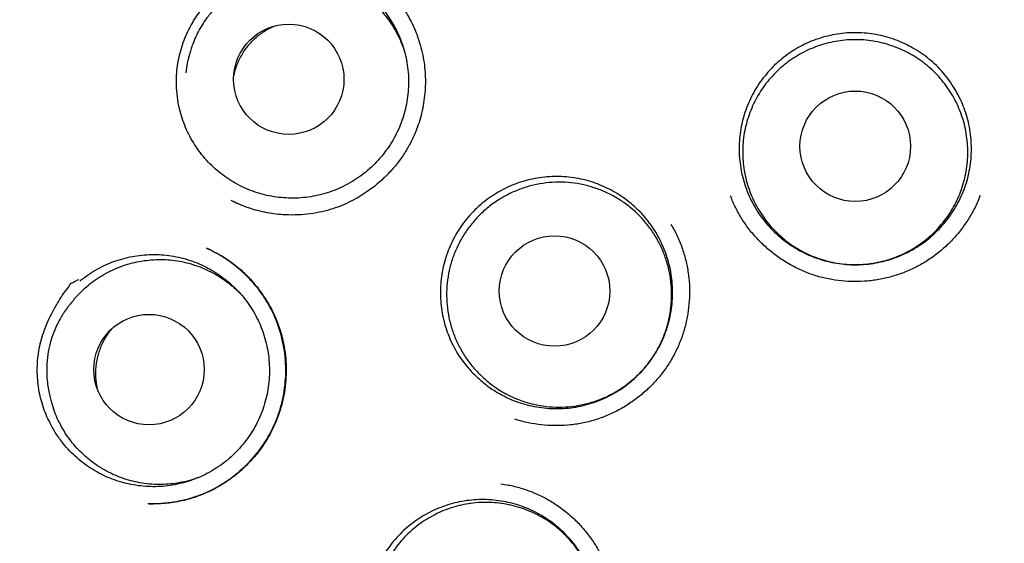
# Model space of a CAD drawing. Header units: millimetres. Extents: x 8 to 676, y 12 to 869.
# Tile 62 of 75: x 394.57 to 405.49, y 850.86 to 856.67. Entities that reach past the tile are written whole.
import ezdxf

# ---------------------------------------------------------------- set-up
doc = ezdxf.new("R2010")
doc.units = ezdxf.units.MM

msp = doc.modelspace()

# ---------------------------------------------------------------- linework, layer by layer
at = {"color": 7, "linetype": 'Continuous', "lineweight": 30}
for p, q in [((396.417, 856.135), (396.41, 856.079)), ((396.908, 854.665), (397.011, 854.616)), ((395.232, 853.634), (395.193, 853.594)), ((394.922, 852.407), (394.94, 852.354))]:
    msp.add_line(p, q, dxfattribs=at)
for centre, radius in [((403.836, 850.997), 16.35), ((403.836, 850.997), 16.174), ((397.552, 856.007), 0.612), ((403.836, 855.264), 0.613), ((400.5, 853.657), 0.613), ((396.001, 852.785), 0.613)]:
    msp.add_circle(centre, radius, dxfattribs=at)
for points, knots in [([(403.836, 868.849), (403.71, 868.848), (403.462, 868.847), (403.094, 868.835), (402.737, 868.816), (402.39, 868.791), (402.056, 868.761), (401.734, 868.725), (401.423, 868.685), (401.123, 868.642), (400.815, 868.591), (400.5, 868.534), (400.18, 868.47), (399.873, 868.403), (399.579, 868.334), (399.299, 868.262), (399.027, 868.189), (398.764, 868.113), (398.509, 868.035), (398.27, 867.959), (398.062, 867.889), (397.881, 867.826), (397.725, 867.77), (397.574, 867.714), (397.357, 867.632), (397.072, 867.519), (396.721, 867.371), (396.339, 867.2), (395.926, 867.003), (395.484, 866.776), (395.044, 866.536), (394.607, 866.28), (394.175, 866.01), (393.757, 865.733), (393.354, 865.449), (392.967, 865.161), (392.588, 864.862), (392.219, 864.555), (391.851, 864.232), (391.487, 863.894), (391.125, 863.538), (390.774, 863.173), (390.433, 862.797), (390.103, 862.411), (389.789, 862.023), (389.491, 861.633), (389.209, 861.242), (388.936, 860.843), (388.675, 860.437), (388.42, 860.017), (388.172, 859.581), (387.931, 859.129), (387.704, 858.67), (387.49, 858.205), (387.289, 857.736), (387.107, 857.271), (386.941, 856.812), (386.79, 856.358), (386.652, 855.901), (386.526, 855.44), (386.41, 854.966), (386.305, 854.478), (386.212, 853.977), (386.132, 853.473), (386.067, 852.964), (386.016, 852.455), (385.98, 851.954), (385.959, 851.464), (385.951, 850.984), (385.956, 850.505), (385.974, 850.027), (386.005, 849.54), (386.051, 849.044), (386.111, 848.539), (386.187, 848.036), (386.276, 847.533), (386.38, 847.031), (386.496, 846.542), (386.623, 846.066), (386.759, 845.604), (386.907, 845.147), (387.067, 844.696), (387.242, 844.24), (387.434, 843.78), (387.642, 843.317), (387.864, 842.86), (388.099, 842.409), (388.347, 841.962), (388.605, 841.529), (388.87, 841.109), (389.143, 840.702), (389.429, 840.299), (389.727, 839.903), (390.019, 839.537), (390.301, 839.2), (390.571, 838.892), (390.852, 838.587), (391.143, 838.284), (391.445, 837.985), (391.759, 837.687), (392.04, 837.435), (392.282, 837.225), (392.482, 837.057), (392.687, 836.889), (392.897, 836.724), (393.109, 836.56), (393.293, 836.423), (393.442, 836.314), (393.553, 836.235), (393.653, 836.164), (393.743, 836.1), (393.819, 836.047), (393.882, 836.004), (393.933, 835.969), (393.976, 835.939), (394.013, 835.915), (394.042, 835.895), (394.058, 835.884), (394.065, 835.879)], [0, 0, 0, 0, 0.008234, 0.016241, 0.024023, 0.031588, 0.038937, 0.045949, 0.052759, 0.05937, 0.065784, 0.073164, 0.08027, 0.087107, 0.093672, 0.099962, 0.105973, 0.112089, 0.117881, 0.123339, 0.128465, 0.132261, 0.135853, 0.139304, 0.142756, 0.151008, 0.159308, 0.16766, 0.178369, 0.189175, 0.200088, 0.211116, 0.222218, 0.233356, 0.243882, 0.254406, 0.264904, 0.275358, 0.285789, 0.296833, 0.307867, 0.318899, 0.329935, 0.340987, 0.352066, 0.362548, 0.373052, 0.383564, 0.394069, 0.404565, 0.415698, 0.426841, 0.437995, 0.449138, 0.46025, 0.471323, 0.481741, 0.492146, 0.502546, 0.512948, 0.52336, 0.534419, 0.545509, 0.556639, 0.567797, 0.578966, 0.590102, 0.600569, 0.611011, 0.621436, 0.631851, 0.642262, 0.653309, 0.664371, 0.675455, 0.686572, 0.697726, 0.708897, 0.719418, 0.729902, 0.74035, 0.75078, 0.761197, 0.772241, 0.783288, 0.794345, 0.805423, 0.816541, 0.827702, 0.838312, 0.849001, 0.859744, 0.870545, 0.881412, 0.890286, 0.899213, 0.908213, 0.917344, 0.926613, 0.936028, 0.945594, 0.951246, 0.956954, 0.962716, 0.968526, 0.974382, 0.980238, 0.983488, 0.986453, 0.989133, 0.991528, 0.993639, 0.995183, 0.996531, 0.997686, 0.998647, 0.999417, 1, 1, 1, 1]), ([(413.608, 835.879), (413.613, 835.883), (413.626, 835.892), (413.655, 835.912), (413.697, 835.942), (413.756, 835.983), (413.826, 836.031), (413.903, 836.084), (414.014, 836.161), (414.159, 836.263), (414.337, 836.392), (414.525, 836.531), (414.72, 836.68), (414.924, 836.84), (415.136, 837.011), (415.338, 837.181), (415.53, 837.346), (415.708, 837.502), (415.883, 837.661), (416.055, 837.821), (416.265, 838.022), (416.511, 838.266), (416.789, 838.553), (417.056, 838.842), (417.311, 839.131), (417.561, 839.425), (417.804, 839.725), (418.041, 840.03), (418.269, 840.336), (418.488, 840.644), (418.7, 840.955), (418.905, 841.271), (419.103, 841.589), (419.311, 841.939), (419.526, 842.321), (419.745, 842.736), (419.954, 843.156), (420.151, 843.582), (420.341, 844.022), (420.523, 844.476), (420.696, 844.946), (420.856, 845.421), (421.003, 845.901), (421.137, 846.386), (421.254, 846.864), (421.357, 847.334), (421.445, 847.797), (421.521, 848.26), (421.585, 848.725), (421.638, 849.201), (421.678, 849.687), (421.706, 850.185), (421.72, 850.684), (421.72, 851.185), (421.706, 851.688), (421.678, 852.18), (421.638, 852.662), (421.586, 853.131), (421.522, 853.598), (421.446, 854.062), (421.356, 854.532), (421.252, 855.009), (421.133, 855.492), (421, 855.972), (420.854, 856.449), (420.693, 856.923), (420.523, 857.385), (420.343, 857.833), (420.155, 858.268), (419.956, 858.697), (419.746, 859.119), (419.521, 859.543), (419.281, 859.969), (419.024, 860.395), (418.756, 860.813), (418.476, 861.225), (418.185, 861.628), (417.888, 862.017), (417.586, 862.391), (417.279, 862.751), (416.963, 863.103), (416.637, 863.447), (416.312, 863.771), (415.99, 864.077), (415.671, 864.366), (415.345, 864.647), (415.013, 864.92), (414.674, 865.184), (414.332, 865.439), (413.978, 865.689), (413.615, 865.933), (413.243, 866.17), (412.874, 866.393), (412.509, 866.602), (412.218, 866.759), (412.002, 866.872), (411.86, 866.944), (411.716, 867.016), (411.565, 867.089), (411.404, 867.165), (411.231, 867.245), (411.045, 867.329), (410.844, 867.416), (410.625, 867.508), (410.389, 867.603), (410.139, 867.7), (409.874, 867.797), (409.594, 867.895), (409.315, 867.988), (409.038, 868.074), (408.765, 868.155), (408.481, 868.234), (408.187, 868.31), (407.885, 868.384), (407.573, 868.453), (407.254, 868.519), (406.923, 868.58), (406.58, 868.637), (406.224, 868.689), (405.854, 868.736), (405.473, 868.775), (405.08, 868.807), (404.676, 868.831), (404.26, 868.846), (403.979, 868.848), (403.836, 868.849)], [0, 0, 0, 0, 0.000552, 0.001205, 0.002456, 0.004012, 0.005886, 0.007981, 0.01016, 0.014683, 0.019527, 0.024569, 0.029914, 0.035556, 0.041491, 0.047717, 0.052815, 0.058019, 0.063172, 0.06827, 0.073314, 0.082189, 0.090899, 0.099447, 0.107837, 0.116073, 0.124646, 0.133059, 0.141311, 0.149527, 0.157735, 0.165924, 0.174094, 0.182247, 0.192479, 0.202698, 0.212911, 0.223125, 0.233347, 0.244204, 0.255084, 0.265996, 0.276945, 0.287894, 0.298822, 0.309094, 0.319334, 0.329556, 0.339769, 0.349978, 0.360811, 0.371658, 0.382526, 0.393429, 0.404375, 0.415334, 0.425647, 0.435926, 0.446176, 0.456406, 0.466622, 0.477451, 0.48828, 0.499119, 0.509976, 0.52086, 0.531779, 0.542113, 0.552435, 0.562723, 0.572982, 0.583219, 0.594058, 0.604885, 0.615704, 0.626524, 0.637356, 0.648208, 0.658466, 0.668759, 0.679071, 0.689384, 0.699684, 0.709041, 0.718401, 0.727768, 0.737143, 0.746507, 0.755832, 0.76498, 0.77481, 0.784408, 0.793782, 0.80294, 0.811886, 0.815386, 0.818854, 0.822294, 0.825904, 0.829787, 0.833941, 0.83837, 0.843075, 0.8483, 0.853836, 0.859683, 0.865835, 0.872288, 0.879035, 0.885031, 0.891231, 0.897638, 0.904251, 0.911072, 0.917975, 0.925081, 0.932392, 0.939912, 0.947802, 0.955915, 0.964256, 0.972828, 0.981639, 0.990694, 1, 1, 1, 1]), ([(397.287, 857.226), (397.322, 857.233), (397.391, 857.249), (397.499, 857.261), (397.608, 857.265), (397.717, 857.259), (397.825, 857.244), (397.93, 857.221), (398.034, 857.188), (398.135, 857.146), (398.231, 857.097), (398.323, 857.04), (398.41, 856.974), (398.491, 856.902), (398.566, 856.823), (398.633, 856.739), (398.694, 856.648), (398.747, 856.553), (398.791, 856.454), (398.827, 856.352), (398.854, 856.246), (398.872, 856.139), (398.881, 856.03), (398.881, 855.922), (398.871, 855.814), (398.853, 855.706), (398.826, 855.601), (398.79, 855.499), (398.745, 855.399), (398.692, 855.304), (398.631, 855.214), (398.564, 855.129), (398.489, 855.05), (398.407, 854.977), (398.32, 854.912), (398.229, 854.855), (398.131, 854.805), (398.031, 854.764), (397.927, 854.731), (397.822, 854.707), (397.714, 854.692), (397.605, 854.686), (397.496, 854.69), (397.389, 854.702), (397.282, 854.724), (397.178, 854.754), (397.076, 854.793), (396.979, 854.841), (396.886, 854.897), (396.797, 854.96), (396.715, 855.03), (396.639, 855.107), (396.569, 855.191), (396.507, 855.28), (396.452, 855.374), (396.406, 855.472), (396.368, 855.574), (396.336, 855.688), (396.313, 855.813), (396.308, 855.903), (396.306, 855.948)], [0, 0, 0, 0, 0.016793, 0.033704, 0.050981, 0.068386, 0.085256, 0.102243, 0.119367, 0.136772, 0.153627, 0.170599, 0.187754, 0.205159, 0.221952, 0.238985, 0.25614, 0.273545, 0.290399, 0.307371, 0.324526, 0.341931, 0.3588, 0.375788, 0.392912, 0.410317, 0.427187, 0.444174, 0.461298, 0.478703, 0.495573, 0.512561, 0.529685, 0.54709, 0.563959, 0.580947, 0.598071, 0.615476, 0.632345, 0.649333, 0.666457, 0.683862, 0.700731, 0.717719, 0.734843, 0.752248, 0.769118, 0.786105, 0.803229, 0.820634, 0.837489, 0.854461, 0.871616, 0.88902, 0.905814, 0.922847, 0.940002, 0.957407, 0.978586, 1, 1, 1, 1]), ([(396.306, 855.948), (396.306, 855.983), (396.306, 856.052), (396.316, 856.157), (396.335, 856.262), (396.363, 856.365), (396.399, 856.465), (396.443, 856.562), (396.495, 856.656), (396.555, 856.745), (396.623, 856.829), (396.697, 856.907), (396.779, 856.98), (396.871, 857.052), (396.973, 857.121), (397.074, 857.188), (397.15, 857.219), (397.183, 857.245), (397.191, 857.245), (397.195, 857.245), (397.212, 857.246), (397.242, 857.247), (397.27, 857.247), (397.284, 857.248)], [0, 0, 0, 0, 0.059262, 0.118526, 0.179483, 0.240442, 0.300342, 0.360242, 0.421811, 0.483378, 0.544286, 0.605201, 0.667616, 0.730047, 0.804206, 0.878631, 0.935117, 0.94603, 0.9464, 0.947767, 0.953232, 0.975094, 1, 1, 1, 1]), ([(397.229, 857.105), (397.254, 857.114), (397.313, 857.134), (397.408, 857.157), (397.512, 857.173), (397.618, 857.18), (397.723, 857.179), (397.827, 857.168), (397.931, 857.149), (398.033, 857.121), (398.131, 857.085), (398.226, 857.04), (398.318, 856.988), (398.404, 856.927), (398.485, 856.86), (398.56, 856.787), (398.629, 856.707), (398.691, 856.621), (398.745, 856.532), (398.791, 856.437), (398.818, 856.373), (398.828, 856.338), (398.828, 856.338)], [0, 0, 0, 0, 0.041221, 0.093888, 0.1477, 0.201907, 0.254211, 0.306877, 0.360689, 0.414896, 0.4672, 0.519866, 0.573678, 0.627886, 0.680189, 0.732856, 0.786667, 0.840875, 0.893178, 0.945845, 0.999657, 1, 1, 1, 1]), ([(397.176, 857.087), (397.173, 857.086), (397.166, 857.083), (397.15, 857.077), (397.131, 857.068), (397.105, 857.056), (397.07, 857.039), (397.026, 857.016), (396.975, 856.987), (396.919, 856.951), (396.861, 856.909), (396.805, 856.863), (396.752, 856.813), (396.704, 856.762), (396.652, 856.7), (396.6, 856.628), (396.551, 856.544), (396.51, 856.46), (396.481, 856.385), (396.461, 856.322), (396.447, 856.273), (396.436, 856.233), (396.429, 856.201), (396.424, 856.175), (396.419, 856.153), (396.418, 856.141), (396.417, 856.135)], [0, 0, 0, 0, 0.011662, 0.02571, 0.042679, 0.06287, 0.095088, 0.133579, 0.178483, 0.229898, 0.286997, 0.343932, 0.399642, 0.454127, 0.507387, 0.584966, 0.659792, 0.731863, 0.801181, 0.845046, 0.884271, 0.918915, 0.942116, 0.963159, 0.982328, 1, 1, 1, 1]), ([(398.711, 856.943), (398.735, 856.914), (398.782, 856.857), (398.843, 856.766), (398.897, 856.673), (398.943, 856.579), (398.981, 856.484), (399.013, 856.384), (399.039, 856.278), (399.057, 856.168), (399.066, 856.061), (399.068, 855.958), (399.062, 855.852), (399.049, 855.743), (399.027, 855.634), (398.998, 855.529), (398.958, 855.417), (398.903, 855.299), (398.831, 855.175), (398.747, 855.06), (398.653, 854.953), (398.548, 854.855), (398.445, 854.774), (398.345, 854.709), (398.25, 854.656), (398.149, 854.609), (398.038, 854.568), (397.918, 854.535), (397.789, 854.512), (397.653, 854.5), (397.526, 854.5), (397.412, 854.51), (397.31, 854.525), (397.208, 854.548), (397.104, 854.579), (397.005, 854.617), (396.942, 854.648), (396.912, 854.662)], [0, 0, 0, 0, 0.027667, 0.054679, 0.081043, 0.106768, 0.131868, 0.156335, 0.18471, 0.212022, 0.238296, 0.263545, 0.287779, 0.316647, 0.343942, 0.370141, 0.396292, 0.431164, 0.466064, 0.501005, 0.535989, 0.571001, 0.606013, 0.632261, 0.658523, 0.685855, 0.714749, 0.745209, 0.777247, 0.810883, 0.846132, 0.870536, 0.895665, 0.921524, 0.948124, 0.975482, 1, 1, 1, 1]), ([(396.943, 856.044), (396.946, 856.06), (396.953, 856.096), (396.971, 856.151), (396.995, 856.211), (397.025, 856.269), (397.059, 856.325), (397.098, 856.377), (397.14, 856.426), (397.188, 856.471), (397.238, 856.512), (397.292, 856.548), (397.343, 856.578), (397.378, 856.593), (397.393, 856.599)], [0, 0, 0, 0, 0.062726, 0.148533, 0.234937, 0.323219, 0.412151, 0.497959, 0.584362, 0.672645, 0.761577, 0.847384, 0.933788, 1, 1, 1, 1]), ([(404.73, 854.309), (404.704, 854.284), (404.651, 854.236), (404.564, 854.172), (404.472, 854.114), (404.374, 854.064), (404.273, 854.023), (404.17, 853.991), (404.064, 853.967), (403.956, 853.952), (403.847, 853.947), (403.739, 853.951), (403.63, 853.963), (403.524, 853.985), (403.419, 854.016), (403.319, 854.055), (403.22, 854.103), (403.127, 854.159), (403.039, 854.223), (402.957, 854.293), (402.88, 854.371), (402.81, 854.455), (402.748, 854.544), (402.694, 854.637), (402.647, 854.736), (402.609, 854.838), (402.58, 854.943), (402.56, 855.049), (402.548, 855.158), (402.546, 855.267), (402.554, 855.376), (402.57, 855.482), (402.595, 855.588), (402.629, 855.692), (402.672, 855.791), (402.722, 855.887), (402.781, 855.979), (402.848, 856.065), (402.921, 856.145), (403.001, 856.219), (403.087, 856.286), (403.178, 856.346), (403.274, 856.397), (403.373, 856.44), (403.477, 856.475), (403.583, 856.501), (403.69, 856.518), (403.798, 856.525), (403.907, 856.524), (404.016, 856.513), (404.123, 856.494), (404.227, 856.465), (404.33, 856.428), (404.428, 856.382), (404.523, 856.328), (404.612, 856.267), (404.697, 856.198), (404.775, 856.122), (404.846, 856.039), (404.91, 855.952), (404.966, 855.859), (405.015, 855.761), (405.055, 855.66), (405.086, 855.557), (405.109, 855.45), (405.122, 855.342), (405.126, 855.233), (405.122, 855.125), (405.108, 855.017), (405.085, 854.91), (405.053, 854.807), (405.013, 854.707), (404.964, 854.609), (404.901, 854.508), (404.825, 854.406), (404.762, 854.341), (404.73, 854.309)], [0, 0, 0, 0, 0.013231, 0.026463, 0.040029, 0.053694, 0.066928, 0.080325, 0.093723, 0.107389, 0.120622, 0.13402, 0.147417, 0.161083, 0.174316, 0.187714, 0.201111, 0.214777, 0.22801, 0.241408, 0.254806, 0.268471, 0.281705, 0.295102, 0.3085, 0.322166, 0.335399, 0.348725, 0.362194, 0.37586, 0.389195, 0.402553, 0.415888, 0.429554, 0.442787, 0.456113, 0.469582, 0.483248, 0.496481, 0.509807, 0.523277, 0.536942, 0.550176, 0.563573, 0.576971, 0.590637, 0.60387, 0.617268, 0.630665, 0.644331, 0.657564, 0.670962, 0.684359, 0.698025, 0.711258, 0.724656, 0.738054, 0.751719, 0.764953, 0.77835, 0.791748, 0.805414, 0.818647, 0.832045, 0.845442, 0.859108, 0.872341, 0.885667, 0.899136, 0.912802, 0.926033, 0.939265, 0.952831, 0.966496, 0.983155, 1, 1, 1, 1]), ([(402.965, 854.305), (402.941, 854.33), (402.892, 854.379), (402.827, 854.461), (402.768, 854.549), (402.717, 854.642), (402.674, 854.738), (402.64, 854.837), (402.613, 854.94), (402.596, 855.044), (402.587, 855.149), (402.587, 855.253), (402.596, 855.359), (402.614, 855.463), (402.641, 855.564), (402.676, 855.663), (402.719, 855.76), (402.771, 855.852), (402.829, 855.94), (402.895, 856.021), (402.968, 856.098), (403.047, 856.168), (403.132, 856.231), (403.22, 856.286), (403.315, 856.335), (403.412, 856.374), (403.513, 856.406), (403.615, 856.429), (403.72, 856.443), (403.826, 856.448), (403.931, 856.445), (404.035, 856.433), (404.139, 856.411), (404.24, 856.381), (404.338, 856.343), (404.432, 856.297), (404.523, 856.243), (404.609, 856.181), (404.689, 856.113), (404.763, 856.038), (404.831, 855.957), (404.891, 855.87), (404.944, 855.779), (404.988, 855.684), (405.025, 855.585), (405.054, 855.483), (405.073, 855.38), (405.084, 855.276), (405.086, 855.17), (405.079, 855.065), (405.064, 854.961), (405.039, 854.859), (405.006, 854.758), (404.965, 854.661), (404.916, 854.568), (404.859, 854.48), (404.794, 854.396), (404.723, 854.318), (404.646, 854.246), (404.563, 854.182), (404.474, 854.124), (404.381, 854.074), (404.285, 854.032), (404.185, 853.999), (404.082, 853.974), (403.978, 853.957), (403.873, 853.95), (403.768, 853.951), (403.663, 853.961), (403.559, 853.98), (403.457, 854.008), (403.359, 854.044), (403.263, 854.088), (403.163, 854.145), (403.062, 854.216), (402.997, 854.275), (402.965, 854.305)], [0, 0, 0, 0, 0.013186, 0.026463, 0.040029, 0.053694, 0.06688, 0.080301, 0.093723, 0.107389, 0.120574, 0.133996, 0.147417, 0.161083, 0.174268, 0.187546, 0.201111, 0.214777, 0.227963, 0.241384, 0.254806, 0.268471, 0.281657, 0.295078, 0.3085, 0.322166, 0.335351, 0.348773, 0.362194, 0.37586, 0.389045, 0.402467, 0.415888, 0.429554, 0.44274, 0.456161, 0.469583, 0.483248, 0.496434, 0.509855, 0.523277, 0.536942, 0.550128, 0.56355, 0.576971, 0.590637, 0.603822, 0.617244, 0.630665, 0.644331, 0.657517, 0.670794, 0.68436, 0.698025, 0.711211, 0.724632, 0.738054, 0.751719, 0.764905, 0.778327, 0.791748, 0.805414, 0.818599, 0.832021, 0.845442, 0.859108, 0.872294, 0.885715, 0.899137, 0.912802, 0.925988, 0.939409, 0.952831, 0.966496, 0.983155, 1, 1, 1, 1]), ([(399.633, 852.707), (399.608, 852.732), (399.557, 852.783), (399.489, 852.867), (399.427, 852.957), (399.373, 853.052), (399.328, 853.151), (399.291, 853.252), (399.263, 853.358), (399.244, 853.465), (399.234, 853.573), (399.233, 853.681), (399.241, 853.79), (399.258, 853.898), (399.284, 854.004), (399.319, 854.106), (399.363, 854.206), (399.415, 854.302), (399.475, 854.393), (399.541, 854.478), (399.616, 854.558), (399.696, 854.631), (399.783, 854.697), (399.874, 854.755), (399.971, 854.806), (400.071, 854.849), (400.175, 854.882), (400.28, 854.907), (400.388, 854.923), (400.497, 854.93), (400.605, 854.927), (400.713, 854.916), (400.82, 854.895), (400.925, 854.866), (401.026, 854.827), (401.124, 854.781), (401.218, 854.726), (401.308, 854.663), (401.391, 854.593), (401.468, 854.517), (401.539, 854.434), (401.602, 854.346), (401.657, 854.252), (401.704, 854.155), (401.744, 854.053), (401.774, 853.948), (401.796, 853.842), (401.808, 853.734), (401.811, 853.625), (401.805, 853.516), (401.79, 853.409), (401.766, 853.303), (401.733, 853.199), (401.692, 853.098), (401.642, 853.002), (401.585, 852.91), (401.519, 852.823), (401.446, 852.741), (401.367, 852.667), (401.283, 852.599), (401.192, 852.538), (401.097, 852.486), (400.997, 852.441), (400.895, 852.406), (400.789, 852.378), (400.682, 852.36), (400.574, 852.351), (400.466, 852.351), (400.357, 852.361), (400.249, 852.379), (400.144, 852.406), (400.042, 852.442), (399.943, 852.487), (399.839, 852.545), (399.734, 852.616), (399.667, 852.677), (399.633, 852.707)], [0, 0, 0, 0, 0.013231, 0.026463, 0.040029, 0.053694, 0.066928, 0.080254, 0.093723, 0.107389, 0.120622, 0.133948, 0.147417, 0.161083, 0.174316, 0.187714, 0.201112, 0.214777, 0.228011, 0.241408, 0.254806, 0.268471, 0.281705, 0.295102, 0.3085, 0.322166, 0.335399, 0.348797, 0.362194, 0.37586, 0.389093, 0.402491, 0.415889, 0.429554, 0.442788, 0.456114, 0.469583, 0.483249, 0.496583, 0.509942, 0.523277, 0.536942, 0.550174, 0.563405, 0.576971, 0.590637, 0.60387, 0.617196, 0.630665, 0.644331, 0.657564, 0.670962, 0.684359, 0.698025, 0.711259, 0.724656, 0.738054, 0.751719, 0.764953, 0.77835, 0.791748, 0.805414, 0.818647, 0.832045, 0.845442, 0.859108, 0.872341, 0.885739, 0.899136, 0.912802, 0.926036, 0.939433, 0.952831, 0.966496, 0.983155, 1, 1, 1, 1]), ([(399.677, 852.725), (399.645, 852.758), (399.58, 852.826), (399.498, 852.941), (399.429, 853.063), (399.374, 853.192), (399.334, 853.327), (399.309, 853.465), (399.3, 853.606), (399.307, 853.746), (399.329, 853.885), (399.367, 854.021), (399.42, 854.151), (399.487, 854.275), (399.568, 854.39), (399.661, 854.495), (399.765, 854.59), (399.879, 854.672), (400.002, 854.74), (400.131, 854.795), (400.266, 854.835), (400.405, 854.859), (400.545, 854.868), (400.686, 854.861), (400.824, 854.838), (400.96, 854.799), (401.09, 854.746), (401.213, 854.679), (401.328, 854.598), (401.433, 854.504), (401.527, 854.4), (401.609, 854.285), (401.677, 854.162), (401.731, 854.033), (401.77, 853.898), (401.794, 853.759), (401.802, 853.619), (401.794, 853.478), (401.771, 853.34), (401.732, 853.204), (401.678, 853.074), (401.61, 852.951), (401.529, 852.837), (401.435, 852.732), (401.33, 852.638), (401.215, 852.557), (401.092, 852.489), (400.962, 852.435), (400.827, 852.397), (400.688, 852.373), (400.548, 852.366), (400.407, 852.374), (400.269, 852.398), (400.134, 852.437), (400.004, 852.491), (399.884, 852.558), (399.774, 852.636), (399.709, 852.695), (399.677, 852.725)], [0, 0, 0, 0, 0.017879, 0.035815, 0.053694, 0.071573, 0.089509, 0.107388, 0.125266, 0.143202, 0.161081, 0.17896, 0.196896, 0.214775, 0.232654, 0.25059, 0.268469, 0.286348, 0.304284, 0.322163, 0.340041, 0.357977, 0.375856, 0.393735, 0.411671, 0.42955, 0.447429, 0.465365, 0.483244, 0.501123, 0.519059, 0.536938, 0.554816, 0.572752, 0.590631, 0.60851, 0.626446, 0.644325, 0.662204, 0.68014, 0.698019, 0.715898, 0.733834, 0.751713, 0.769591, 0.787527, 0.805406, 0.823285, 0.841221, 0.8591, 0.876979, 0.894915, 0.912794, 0.930673, 0.948609, 0.966488, 0.983244, 1, 1, 1, 1]), ([(405.064, 854.413), (405.035, 854.374), (404.979, 854.295), (404.88, 854.188), (404.772, 854.091), (404.655, 854.004), (404.529, 853.929), (404.396, 853.868), (404.258, 853.82), (404.116, 853.786), (403.972, 853.765), (403.827, 853.759), (403.682, 853.767), (403.539, 853.788), (403.398, 853.824), (403.262, 853.874), (403.131, 853.938), (403.007, 854.013), (402.89, 854.101), (402.783, 854.199), (402.685, 854.307), (402.598, 854.423), (402.525, 854.548), (402.477, 854.646), (402.457, 854.704), (402.453, 854.715)], [0, 0, 0, 0, 0.044872, 0.089775, 0.134747, 0.179839, 0.225109, 0.27031, 0.315384, 0.360373, 0.405298, 0.450166, 0.494987, 0.539776, 0.584572, 0.629405, 0.674296, 0.719244, 0.764219, 0.809186, 0.854113, 0.898981, 0.943805, 0.988598, 1, 1, 1, 1]), ([(405.22, 854.717), (405.214, 854.701), (405.192, 854.638), (405.141, 854.536), (405.09, 854.454), (405.064, 854.413)], [0, 0, 0, 0, 0.1528691, 0.5766353, 1, 1, 1, 1]), ([(401.792, 854.395), (401.8, 854.382), (401.834, 854.328), (401.882, 854.226), (401.933, 854.089), (401.97, 853.947), (401.992, 853.802), (402, 853.657), (401.994, 853.511), (401.974, 853.367), (401.941, 853.226), (401.893, 853.089), (401.833, 852.957), (401.759, 852.832), (401.673, 852.715), (401.576, 852.606), (401.469, 852.508), (401.353, 852.42), (401.23, 852.343), (401.099, 852.279), (400.963, 852.228), (400.823, 852.191), (400.679, 852.169), (400.534, 852.161), (400.389, 852.166), (400.245, 852.186), (400.135, 852.21), (400.075, 852.231), (400.061, 852.236)], [0, 0, 0, 0, 0.012727, 0.053462, 0.094329, 0.13527, 0.176061, 0.216748, 0.257361, 0.297917, 0.338426, 0.378901, 0.419371, 0.459868, 0.500407, 0.540998, 0.581625, 0.622259, 0.662867, 0.703425, 0.74393, 0.784401, 0.824868, 0.865363, 0.905901, 0.946491, 0.987138, 1, 1, 1, 1]), ([(395.988, 851.297), (395.993, 851.297), (396.006, 851.296), (396.032, 851.296), (396.07, 851.297), (396.12, 851.299), (396.182, 851.304), (396.254, 851.312), (396.353, 851.329), (396.474, 851.359), (396.61, 851.408), (396.738, 851.469), (396.859, 851.541), (396.97, 851.624), (397.073, 851.715), (397.166, 851.815), (397.249, 851.921), (397.322, 852.034), (397.385, 852.155), (397.437, 852.281), (397.476, 852.412), (397.503, 852.547), (397.518, 852.684), (397.52, 852.823), (397.51, 852.962), (397.486, 853.1), (397.449, 853.235), (397.401, 853.364), (397.341, 853.486), (397.272, 853.599), (397.195, 853.704), (397.111, 853.799), (397.021, 853.886), (396.927, 853.962), (396.831, 854.029), (396.736, 854.086), (396.671, 854.116), (396.64, 854.131)], [0, 0, 0, 0, 0.004125, 0.010042, 0.019608, 0.031907, 0.04696, 0.064777, 0.085328, 0.120981, 0.15619, 0.190975, 0.225363, 0.259376, 0.293026, 0.326316, 0.35925, 0.392083, 0.425196, 0.458597, 0.49209, 0.525686, 0.559422, 0.593325, 0.62742, 0.661732, 0.696084, 0.729918, 0.763087, 0.795535, 0.827303, 0.858418, 0.888898, 0.918689, 0.947313, 0.974734, 1, 1, 1, 1]), ([(396.644, 854.129), (396.65, 854.127), (396.662, 854.122), (396.687, 854.111), (396.721, 854.094), (396.765, 854.071), (396.818, 854.041), (396.878, 854.003), (396.959, 853.945), (397.054, 853.864), (397.155, 853.759), (397.244, 853.647), (397.322, 853.528), (397.388, 853.403), (397.441, 853.273), (397.481, 853.141), (397.507, 853.007), (397.522, 852.872), (397.524, 852.737), (397.514, 852.601), (397.492, 852.466), (397.457, 852.333), (397.41, 852.202), (397.351, 852.076), (397.278, 851.956), (397.194, 851.842), (397.1, 851.737), (396.998, 851.642), (396.889, 851.558), (396.775, 851.485), (396.657, 851.424), (396.537, 851.375), (396.424, 851.34), (396.319, 851.317), (396.227, 851.303), (396.142, 851.296), (396.065, 851.294), (396.017, 851.295), (395.995, 851.296)], [0, 0, 0, 0, 0.004796, 0.011179, 0.02105, 0.033406, 0.048282, 0.065703, 0.085686, 0.121496, 0.156957, 0.192053, 0.226793, 0.261191, 0.295277, 0.329037, 0.362273, 0.395159, 0.428176, 0.461369, 0.494743, 0.528307, 0.562073, 0.596067, 0.630308, 0.664809, 0.699458, 0.733622, 0.767185, 0.800122, 0.832419, 0.864077, 0.895109, 0.919481, 0.942459, 0.963493, 0.982646, 1, 1, 1, 1]), ([(395.233, 853.767), (395.261, 853.789), (395.317, 853.833), (395.408, 853.891), (395.505, 853.942), (395.606, 853.984), (395.709, 854.017), (395.814, 854.042), (395.922, 854.057), (396.031, 854.064), (396.14, 854.061), (396.247, 854.049), (396.354, 854.028), (396.458, 853.998), (396.559, 853.959), (396.657, 853.913), (396.751, 853.857), (396.84, 853.794), (396.923, 853.724), (396.999, 853.648), (397.07, 853.564), (397.133, 853.475), (397.188, 853.382), (397.234, 853.284), (397.273, 853.182), (397.303, 853.078), (397.324, 852.971), (397.336, 852.864), (397.339, 852.754), (397.333, 852.645), (397.317, 852.538), (397.293, 852.432), (397.26, 852.328), (397.218, 852.228), (397.168, 852.131), (397.11, 852.04), (397.044, 851.953), (396.971, 851.872), (396.892, 851.797), (396.808, 851.73), (396.717, 851.67), (396.621, 851.617), (396.522, 851.573), (396.42, 851.538), (396.314, 851.511), (396.207, 851.493), (396.099, 851.484), (395.991, 851.485), (395.882, 851.495), (395.775, 851.513), (395.67, 851.541), (395.568, 851.577), (395.469, 851.622), (395.374, 851.676), (395.285, 851.736), (395.201, 851.804), (395.122, 851.88), (395.044, 851.969), (394.968, 852.072), (394.925, 852.151), (394.904, 852.191)], [0, 0, 0, 0, 0.016793, 0.033704, 0.050981, 0.068386, 0.085241, 0.102213, 0.119367, 0.136772, 0.153627, 0.170599, 0.187754, 0.205159, 0.221952, 0.238862, 0.25614, 0.273545, 0.290399, 0.307371, 0.324526, 0.341931, 0.358785, 0.375757, 0.392912, 0.410317, 0.427171, 0.444144, 0.461298, 0.478703, 0.495558, 0.51253, 0.529685, 0.54709, 0.563944, 0.580916, 0.598071, 0.615476, 0.63233, 0.649302, 0.666457, 0.683862, 0.700716, 0.717688, 0.734843, 0.752248, 0.769102, 0.786075, 0.803229, 0.820634, 0.837489, 0.854461, 0.871616, 0.88902, 0.905814, 0.922724, 0.940002, 0.957407, 0.978586, 1, 1, 1, 1]), ([(395.232, 853.634), (395.258, 853.658), (395.308, 853.707), (395.39, 853.771), (395.478, 853.829), (395.571, 853.88), (395.667, 853.922), (395.767, 853.957), (395.868, 853.982), (395.972, 853.999), (396.078, 854.007), (396.183, 854.007), (396.287, 853.997), (396.391, 853.979), (396.493, 853.951), (396.592, 853.916), (396.687, 853.872), (396.779, 853.82), (396.866, 853.761), (396.944, 853.698), (396.99, 853.652), (397.011, 853.631)], [0, 0, 0, 0, 0.053415, 0.105548, 0.158044, 0.211681, 0.265712, 0.317845, 0.370341, 0.423978, 0.478009, 0.530143, 0.582638, 0.636275, 0.690307, 0.74244, 0.794935, 0.848572, 0.902604, 0.954737, 1, 1, 1, 1]), ([(394.904, 852.191), (394.888, 852.222), (394.857, 852.286), (394.821, 852.385), (394.793, 852.487), (394.774, 852.592), (394.763, 852.698), (394.76, 852.805), (394.767, 852.911), (394.782, 853.018), (394.807, 853.123), (394.841, 853.226), (394.882, 853.326), (394.933, 853.431), (394.995, 853.537), (395.058, 853.641), (395.112, 853.701), (395.131, 853.739), (395.138, 853.743), (395.142, 853.745), (395.156, 853.752), (395.184, 853.767), (395.208, 853.779), (395.221, 853.786)], [0, 0, 0, 0, 0.059998, 0.120207, 0.180429, 0.240444, 0.301078, 0.361921, 0.422757, 0.483382, 0.544899, 0.606608, 0.668402, 0.730034, 0.804327, 0.878626, 0.935114, 0.946028, 0.946398, 0.947764, 0.95323, 0.975093, 1, 1, 1, 1]), ([(395.193, 853.594), (395.189, 853.589), (395.18, 853.58), (395.169, 853.563), (395.157, 853.547), (395.143, 853.531), (395.126, 853.511), (395.106, 853.486), (395.083, 853.455), (395.054, 853.414), (395.022, 853.362), (394.987, 853.297), (394.954, 853.227), (394.926, 853.153), (394.899, 853.062), (394.876, 852.951), (394.864, 852.821), (394.867, 852.704), (394.878, 852.605), (394.891, 852.527), (394.906, 852.461), (394.917, 852.424), (394.922, 852.407)], [0, 0, 0, 0, 0.02832, 0.050465, 0.059887, 0.077989, 0.098183, 0.121052, 0.151439, 0.18554, 0.236334, 0.293617, 0.353839, 0.413984, 0.474049, 0.573952, 0.67364, 0.77308, 0.842221, 0.902556, 0.954801, 1, 1, 1, 1]), ([(395.438, 852.543), (395.433, 852.562), (395.423, 852.601), (395.415, 852.662), (395.41, 852.726), (395.412, 852.792), (395.418, 852.857), (395.431, 852.92), (395.448, 852.983), (395.471, 853.044), (395.499, 853.103), (395.531, 853.159), (395.563, 853.206), (395.586, 853.233), (395.595, 853.243)], [0, 0, 0, 0, 0.076362, 0.161842, 0.247914, 0.335859, 0.42445, 0.509929, 0.596002, 0.683946, 0.772537, 0.858016, 0.944089, 1, 1, 1, 1]), ([(395.273, 851.841), (395.249, 851.865), (395.199, 851.913), (395.132, 851.994), (395.071, 852.08), (395.018, 852.172), (394.973, 852.263), (394.951, 852.325), (394.941, 852.354)], [0, 0, 0, 0, 0.167281, 0.335724, 0.507831, 0.681203, 0.848484, 1, 1, 1, 1]), ([(396.551, 851.588), (396.534, 851.581), (396.484, 851.562), (396.397, 851.539), (396.293, 851.52), (396.189, 851.51), (396.085, 851.508), (395.979, 851.516), (395.875, 851.532), (395.773, 851.557), (395.674, 851.59), (395.576, 851.632), (395.476, 851.687), (395.372, 851.755), (395.306, 851.812), (395.273, 851.841)], [0, 0, 0, 0, 0.039533, 0.117033, 0.195103, 0.27043, 0.346281, 0.423781, 0.501851, 0.577178, 0.653029, 0.730529, 0.808599, 0.903768, 1, 1, 1, 1]), ([(399.905, 851.516), (399.932, 851.512), (400.007, 851.502), (400.127, 851.471), (400.265, 851.423), (400.396, 851.362), (400.521, 851.287), (400.637, 851.2), (400.744, 851.103), (400.842, 850.995), (400.929, 850.879), (401.004, 850.754), (401.067, 850.622), (401.117, 850.484), (401.153, 850.342), (401.174, 850.198), (401.181, 850.052), (401.173, 849.906), (401.152, 849.763), (401.117, 849.622), (401.069, 849.485), (401.007, 849.354), (400.932, 849.229), (400.845, 849.113), (400.748, 849.005), (400.639, 848.908), (400.56, 848.846), (400.516, 848.819), (400.514, 848.818)], [0, 0, 0, 0, 0.0227891, 0.0634107, 0.1039856, 0.1445104, 0.1850018, 0.2254783, 0.2659765, 0.306516, 0.3471076, 0.3877629, 0.4285045, 0.4693755, 0.5103279, 0.5511323, 0.5918302, 0.6324542, 0.6730207, 0.7135395, 0.7540244, 0.7945024, 0.8350082, 0.8755547, 0.916153, 0.9567888, 0.9974323, 1, 1, 1, 1]), ([(398.806, 849.129), (398.781, 849.154), (398.731, 849.205), (398.664, 849.29), (398.603, 849.38), (398.55, 849.476), (398.505, 849.575), (398.469, 849.677), (398.442, 849.783), (398.424, 849.891), (398.415, 849.999), (398.415, 850.107), (398.424, 850.216), (398.442, 850.323), (398.469, 850.429), (398.505, 850.531), (398.55, 850.631), (398.602, 850.726), (398.663, 850.816), (398.73, 850.901), (398.805, 850.98), (398.887, 851.052), (398.974, 851.118), (399.065, 851.175), (399.162, 851.225), (399.263, 851.266), (399.367, 851.299), (399.472, 851.323), (399.58, 851.338), (399.689, 851.343), (399.798, 851.34), (399.906, 851.327), (400.013, 851.306), (400.117, 851.275), (400.218, 851.236), (400.315, 851.189), (400.409, 851.133), (400.498, 851.069), (400.58, 850.999), (400.657, 850.922), (400.727, 850.838), (400.789, 850.749), (400.844, 850.655), (400.89, 850.557), (400.929, 850.455), (400.958, 850.35), (400.979, 850.243), (400.99, 850.135), (400.992, 850.026), (400.985, 849.917), (400.969, 849.81), (400.945, 849.705), (400.911, 849.601), (400.868, 849.5), (400.818, 849.404), (400.759, 849.313), (400.693, 849.226), (400.62, 849.146), (400.54, 849.072), (400.455, 849.005), (400.364, 848.945), (400.268, 848.893), (400.168, 848.85), (400.066, 848.815), (399.96, 848.789), (399.852, 848.772), (399.744, 848.764), (399.636, 848.765), (399.527, 848.775), (399.42, 848.795), (399.315, 848.823), (399.213, 848.86), (399.114, 848.906), (399.011, 848.964), (398.907, 849.037), (398.84, 849.098), (398.806, 849.129)], [0, 0, 0, 0, 0.013231, 0.026463, 0.040029, 0.053694, 0.066928, 0.080325, 0.093723, 0.107389, 0.120622, 0.13402, 0.147417, 0.161083, 0.174316, 0.187714, 0.201111, 0.214777, 0.22801, 0.241408, 0.254806, 0.268471, 0.281705, 0.295102, 0.3085, 0.322166, 0.335399, 0.348725, 0.362194, 0.37586, 0.389195, 0.402553, 0.415888, 0.429554, 0.442787, 0.456113, 0.469582, 0.483248, 0.496481, 0.509879, 0.523276, 0.536942, 0.550176, 0.563573, 0.576971, 0.590636, 0.60387, 0.617267, 0.630665, 0.644331, 0.657564, 0.670962, 0.684359, 0.698025, 0.711258, 0.724656, 0.738054, 0.751719, 0.764953, 0.77835, 0.791748, 0.805413, 0.818647, 0.831973, 0.845442, 0.859108, 0.872339, 0.88557, 0.899136, 0.912802, 0.926035, 0.939361, 0.952831, 0.966496, 0.983155, 1, 1, 1, 1]), ([(398.868, 849.168), (398.843, 849.193), (398.795, 849.243), (398.73, 849.325), (398.671, 849.413), (398.62, 849.506), (398.578, 849.602), (398.543, 849.701), (398.517, 849.804), (398.499, 849.908), (398.491, 850.013), (398.491, 850.118), (398.5, 850.223), (398.518, 850.327), (398.545, 850.429), (398.58, 850.528), (398.624, 850.624), (398.675, 850.717), (398.734, 850.804), (398.799, 850.886), (398.873, 850.962), (398.952, 851.032), (399.036, 851.095), (399.125, 851.15), (399.219, 851.199), (399.317, 851.239), (399.417, 851.27), (399.52, 851.293), (399.625, 851.307), (399.73, 851.312), (399.835, 851.308), (399.939, 851.296), (400.043, 851.274), (400.145, 851.244), (400.242, 851.206), (400.336, 851.16), (400.427, 851.106), (400.513, 851.044), (400.593, 850.975), (400.666, 850.9), (400.734, 850.819), (400.794, 850.732), (400.847, 850.641), (400.892, 850.546), (400.928, 850.447), (400.957, 850.345), (400.976, 850.242), (400.987, 850.137), (400.989, 850.031), (400.982, 849.926), (400.966, 849.822), (400.942, 849.72), (400.909, 849.619), (400.867, 849.522), (400.818, 849.429), (400.761, 849.341), (400.696, 849.257), (400.625, 849.179), (400.548, 849.108), (400.465, 849.044), (400.376, 848.986), (400.283, 848.936), (400.187, 848.894), (400.087, 848.861), (399.985, 848.836), (399.88, 848.819), (399.775, 848.812), (399.671, 848.813), (399.565, 848.824), (399.461, 848.843), (399.36, 848.871), (399.261, 848.907), (399.165, 848.951), (399.066, 849.009), (398.965, 849.079), (398.9, 849.139), (398.868, 849.168)], [0, 0, 0, 0, 0.013231, 0.026463, 0.040078, 0.053694, 0.066926, 0.080157, 0.093773, 0.107388, 0.12062, 0.133851, 0.147467, 0.161083, 0.174314, 0.187545, 0.201161, 0.214777, 0.228008, 0.24124, 0.254855, 0.268471, 0.281703, 0.294934, 0.30855, 0.322165, 0.335397, 0.348628, 0.362244, 0.37586, 0.389091, 0.402322, 0.415938, 0.429554, 0.442785, 0.456017, 0.469632, 0.483248, 0.49648, 0.509711, 0.523327, 0.536942, 0.550174, 0.563405, 0.577021, 0.590637, 0.603868, 0.617099, 0.630715, 0.644331, 0.657562, 0.670794, 0.684409, 0.698025, 0.711257, 0.724488, 0.738104, 0.751719, 0.764951, 0.778182, 0.791798, 0.805414, 0.818645, 0.831876, 0.845492, 0.859108, 0.872339, 0.885571, 0.899186, 0.912802, 0.926033, 0.939265, 0.952881, 0.966496, 0.983155, 1, 1, 1, 1])]:
    msp.add_open_spline(points, degree=3, knots=knots, dxfattribs=at)

doc.saveas('drawing.dxf')
